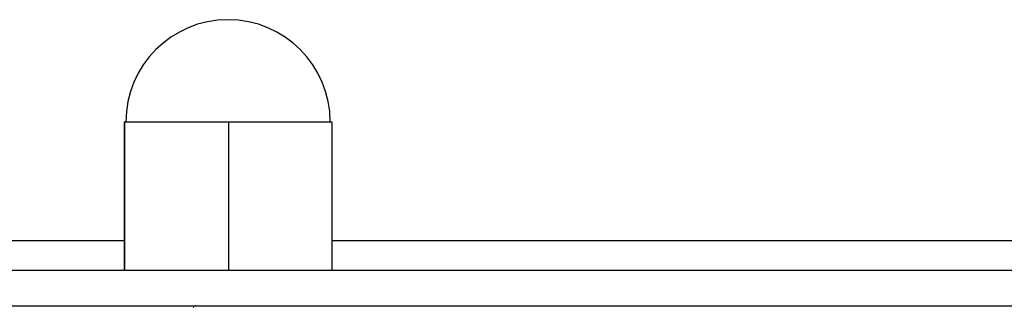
# Model space of a CAD drawing. Header units: millimetres. Extents: x 570 to 981, y 326 to 757.
# Tile 6 of 71: x 637.41 to 654.03, y 421.88 to 426.73. Entities that reach past the tile are written whole.
import ezdxf

# ---------------------------------------------------------------- set-up
doc = ezdxf.new("R2010")
doc.units = ezdxf.units.MM

msp = doc.modelspace()

# ---------------------------------------------------------------- linework, layer by layer
at = {"color": 7, "linetype": 'Continuous', "lineweight": 25}
for p, q in [((639.175, 425.005), (639.175, 422.505)), ((639.175, 425.005), (639.185, 425.005)), ((639.185, 425.005), (639.185, 422.505)), ((639.185, 425.005), (640.939, 425.005)), ((640.939, 425.005), (640.939, 422.505)), ((640.939, 425.005), (642.684, 425.005)), ((642.684, 425.005), (642.684, 422.505)), ((620.802, 422.505), (685.239, 422.505)), ((620.802, 421.905), (685.239, 421.905))]:
    msp.add_line(p, q, dxfattribs=at)
at = {"color": 8, "linetype": 'Continuous', "lineweight": 25}
for p, q in [((627.302, 423.005), (639.175, 423.005)), ((642.684, 423.005), (679.42, 423.005))]:
    msp.add_line(p, q, dxfattribs=at)
at = {"color": 7, "linetype": 'Continuous', "lineweight": 25}
msp.add_arc((640.93, 425.005), 1.724, 0, 180, dxfattribs=at)
msp.add_open_spline([(640.389, 421.905), (640.386, 421.905), (640.354, 421.899), (640.337, 421.892), (640.348, 421.884), (640.353, 421.881)], degree=3, knots=[0, 0, 0, 0, 0.062344, 0.631465, 1, 1, 1, 1], dxfattribs=at)

doc.saveas('drawing.dxf')
